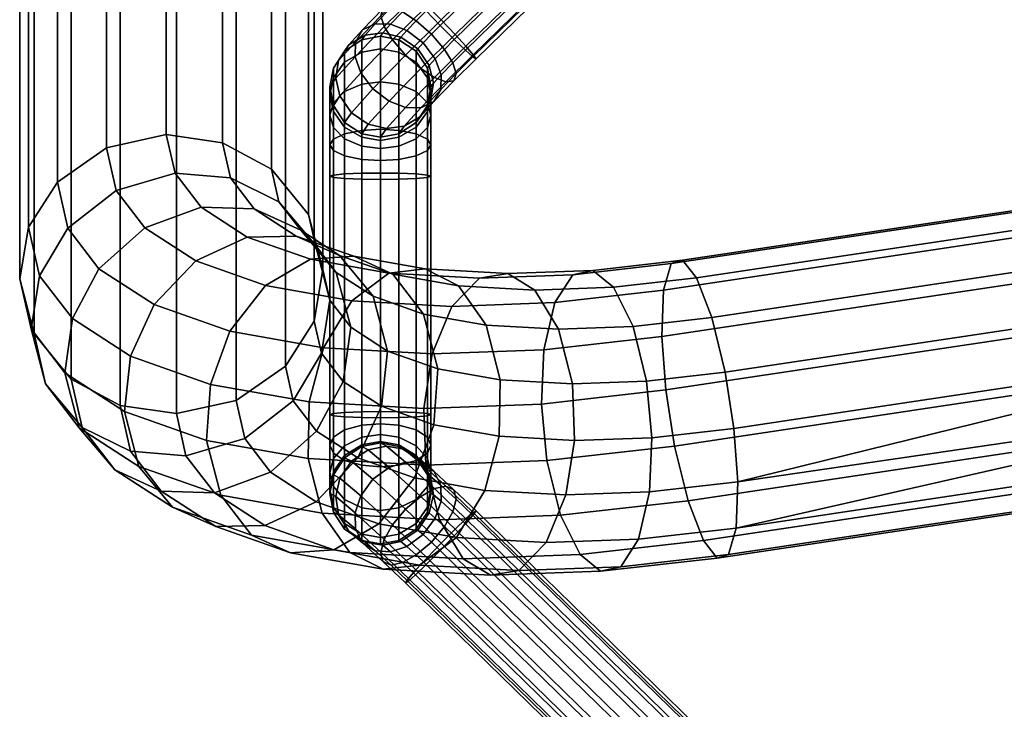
# Model space of a CAD drawing. Header units: millimetres. Extents: x -282 to 282, y -248 to 372.
# Tile 36 of 82: x -279 to -221, y -38 to 3. Entities that reach past the tile are written whole.
import ezdxf

# ---------------------------------------------------------------- set-up
doc = ezdxf.new("R2010")
doc.units = ezdxf.units.MM
doc.layers.add('LDS podnoz', color=7, linetype='Continuous')

msp = doc.modelspace()

# ---------------------------------------------------------------- meshes
at = {"layer": 'LDS podnoz'}
mesh = msp.add_polyface(dxfattribs=at)
corners = [(-257.446, 3.813, 432.364), (-257.577, 3.391, 433.498), (-255.938, 5.017, 433.833), (-256.12, 5.128, 432.635), (-256.288, 3.625, 430.39), (-256.969, 3.883, 431.247), (-255.958, 4.886, 431.453), (-255.524, 4.383, 430.546), (-263.238, -17.396, 497.128), (-261.527, -14.723, 495.988), (-261.527, 32.064, 605.755), (-263.238, 29.391, 606.895), (-266.153, -19.418, 497.989), (-266.153, 27.37, 607.756), (-275.939, -18.153, 497.451), (-273.033, -19.728, 498.122), (-273.033, 27.06, 607.888), (-275.939, 28.634, 607.217), (-278.995, -12.208, 494.916), (-278.137, -15.471, 496.307), (-278.137, 31.316, 606.074), (-278.995, 34.58, 604.683), (-276.762, -6.469, 492.47), (-278.473, -9.142, 493.61), (-278.473, 37.645, 603.376), (-276.762, 40.319, 602.237), (-270.299, -3.658, 491.272), (-273.847, -4.448, 491.609), (-273.847, 42.34, 601.375), (-270.299, 43.13, 601.039), (-264.061, -5.712, 492.148), (-266.967, -4.138, 491.477), (-266.967, 42.65, 601.243), (-264.061, 41.075, 601.914), (-261.005, -11.658, 494.682), (-261.863, -8.394, 493.291), (-261.863, 38.394, 603.057), (-261.005, 35.13, 604.449), (-263.238, 34.55, 615.834), (-263.238, 31.701, 611.52), (-261.527, 34.218, 610.067), (-261.527, 36.874, 614.09), (-266.153, 32.793, 617.153), (-266.153, 29.798, 612.618), (-269.701, 32.106, 617.669), (-269.701, 29.055, 613.047), (-273.033, 32.524, 617.356), (-273.033, 29.506, 612.787), (-275.939, 33.892, 616.328), (-275.939, 30.989, 611.931), (-278.137, 36.224, 614.578), (-278.137, 33.514, 610.474), (-278.995, 39.061, 612.448), (-278.995, 36.587, 608.701), (-278.473, 41.726, 610.448), (-278.473, 39.473, 607.035), (-261.005, 39.539, 612.09), (-261.005, 37.104, 608.402), (-261.863, 40.177, 606.629), (-261.863, 42.377, 609.96), (-263.238, 38.008, 619.89), (-261.527, 40.098, 617.871), (-266.153, 36.428, 621.416), (-269.701, 35.811, 622.013), (-273.033, 36.186, 621.65), (-275.939, 37.417, 620.461), (-278.136, 39.513, 618.436), (-278.995, 42.065, 615.971), (-261.005, 42.495, 615.556), (-266.153, 40.562, 625.196), (-263.238, 41.941, 623.486), (-269.701, 40.023, 625.865), (-273.033, 40.351, 625.459), (-275.939, 41.425, 624.126), (-278.136, 43.255, 621.857), (-269.701, 26.58, 608.093), (-276.762, 41.99, 605.583)]
mesh.append_faces([[corners[k] for k in face] for face in [(0, 1, 2, 3), (4, 5, 6, 7), (5, 0, 3, 6), (8, 9, 10, 11), (12, 8, 11, 13), (14, 15, 16, 17), (18, 19, 20, 21), (19, 14, 17, 20), (22, 23, 24, 25), (26, 27, 28, 29), (27, 22, 25, 28), (30, 31, 32, 33), (34, 35, 36, 37), (9, 34, 37, 10), (35, 30, 33, 36), (31, 26, 29, 32), (23, 18, 21, 24), (38, 39, 40, 41), (42, 43, 39, 38), (44, 45, 43, 42), (46, 47, 45, 44), (48, 49, 47, 46), (50, 51, 49, 48), (52, 53, 51, 50), (54, 55, 53, 52), (56, 57, 58, 59), (41, 40, 57, 56), (60, 38, 41, 61), (62, 42, 38, 60), (63, 44, 42, 62), (64, 46, 44, 63), (65, 48, 46, 64), (66, 50, 48, 65), (67, 52, 50, 66), (61, 41, 56, 68), (69, 62, 60, 70), (71, 63, 62, 69), (72, 64, 63, 71), (73, 65, 64, 72), (74, 66, 65, 73), (11, 10, 40, 39), (75, 13, 43, 45), (13, 11, 39, 43), (17, 16, 47, 49), (21, 20, 51, 53), (20, 17, 49, 51), (16, 75, 45, 47), (24, 21, 53, 55), (10, 37, 57, 40), (37, 36, 58, 57), (25, 24, 55, 76)]])
mesh = msp.add_polyface(dxfattribs=at)
corners = [(-255.479, -1.102, 422.939), (-255.479, 0.633, 425.248), (-254.811, -0.287, 425.681), (-254.811, -1.774, 423.702), (-256.496, -0.661, 422.438), (-256.496, 1.237, 424.963), (-257.6, -0.521, 422.279), (-257.6, 1.428, 424.874), (-258.704, -0.661, 422.438), (-258.704, 1.237, 424.963), (-259.722, -1.102, 422.939), (-259.722, 0.633, 425.248), (-260.39, -1.774, 423.702), (-260.39, -0.287, 425.681), (-254.811, 0.283, 427.897), (-254.6, -0.819, 427.967), (-254.6, -1.286, 426.152), (-256.496, 1.964, 427.79), (-255.479, 1.298, 427.832), (-257.6, 2.175, 427.777), (-259.722, 1.298, 427.832), (-258.704, 1.964, 427.79), (-260.6, -0.819, 427.967), (-260.39, 0.283, 427.897), (-260.6, -1.286, 426.152), (-256.022, 2.527, 429.356), (-256.382, 2.128, 428.614), (-257.454, 2.384, 428.835), (-256.992, 2.898, 429.788), (-255.06, 1.796, 429.218), (-255.378, 1.442, 428.561), (-254.343, 0.839, 429.444), (-254.699, 0.444, 428.71), (-258.762, 0.012, 433.417), (-260, -1.36, 430.866), (-259.32, -2.359, 431.015), (-258.046, -0.945, 433.643), (-259.103, 0.96, 432.917), (-260.241, -0.303, 430.569), (-259.086, 1.832, 432.208), (-260.077, 0.732, 430.164), (-258.667, 2.551, 431.32), (-259.469, 1.661, 429.666), (-257.9, 2.921, 430.451), (-258.512, 2.242, 429.189), (-255.474, 3.094, 429.825), (-256.288, 3.625, 430.39), (-254.575, 2.297, 429.633), (-254.393, -0.268, 434.543), (-256.114, -2.046, 433.072), (-255.206, -2.069, 432.41), (-253.712, -0.526, 433.687), (-255.207, 0.263, 435.108), (-257.083, -1.676, 433.504), (-256.106, 1.06, 435.301), (-256.879, 1.958, 435.027), (-257.371, 2.75, 434.398), (-257.577, 3.391, 433.498), (-257.446, 3.813, 432.364), (-256.969, 3.883, 431.247), (-254.457, -0.613, 429.006), (-260.39, -1.921, 428.036), (-255.524, 4.383, 430.546), (-254.879, 3.684, 429.947), (-254.048, 2.819, 429.74), (-253.169, 2.284, 435.525), (-254, 3.149, 435.731), (-254.834, 3.987, 435.445), (-255.489, 4.616, 434.782), (-255.938, 5.017, 433.833), (-269.701, -20.208, 498.326), (-266.153, -19.418, 497.989), (-266.153, 27.37, 607.756), (-269.701, 26.58, 608.093), (-273.033, -19.728, 498.122), (-273.033, 27.06, 607.888)]
mesh.append_faces([[corners[k] for k in face] for face in [(0, 1, 2, 3), (4, 5, 1, 0), (6, 7, 5, 4), (8, 9, 7, 6), (10, 11, 9, 8), (12, 13, 11, 10), (14, 15, 16, 2), (17, 18, 1, 5), (18, 14, 2, 1), (19, 17, 5, 7), (20, 21, 9, 11), (22, 23, 13, 24), (23, 20, 11, 13), (7, 9, 21, 19), (25, 26, 27, 28), (29, 30, 26, 25), (31, 32, 30, 29), (33, 34, 35, 36), (37, 38, 34, 33), (39, 40, 38, 37), (41, 42, 40, 39), (43, 44, 42, 41), (28, 27, 44, 43), (45, 25, 28, 46), (47, 29, 25, 45), (48, 49, 50, 51), (52, 53, 49, 48), (54, 36, 53, 52), (55, 33, 36, 54), (56, 37, 33, 55), (57, 39, 37, 56), (58, 41, 39, 57), (59, 43, 41, 58), (46, 28, 43, 59), (17, 19, 27, 26), (14, 18, 30, 32), (18, 17, 26, 30), (15, 14, 32, 60), (22, 61, 34, 38), (20, 23, 40, 42), (19, 21, 44, 27), (21, 20, 42, 44), (23, 22, 38, 40), (45, 46, 62, 63), (47, 45, 63, 64), (54, 52, 65, 66), (56, 55, 67, 68), (55, 54, 66, 67), (57, 56, 68, 69), (70, 71, 72, 73), (74, 70, 73, 75)]])
mesh = msp.add_polyface(dxfattribs=at)
corners = [(-254.002, -0.109, 429.944), (-254.457, -0.613, 429.006), (-254.699, 0.444, 428.71), (-254.343, 0.839, 429.444), (-254.02, -0.981, 430.653), (-254.621, -1.649, 429.412), (-253.802, 1.398, 429.907), (-255.06, 1.796, 429.218), (-254.575, 2.297, 429.633), (-253.31, 0.606, 430.535), (-253.104, -0.035, 431.435), (-253.235, -0.456, 432.569), (-254.439, -1.7, 431.54), (-253.712, -0.526, 433.687), (-255.206, -2.069, 432.41), (-254.048, 2.819, 429.74), (-253.214, 1.982, 430.027), (-252.559, 1.352, 430.689), (-252.11, 0.952, 431.639), (-251.927, 0.841, 432.837), (-252.09, 1.082, 434.018), (-254.393, -0.268, 434.543), (-252.524, 1.585, 434.925), (-253.169, 2.284, 435.525), (-255.207, 0.263, 435.108), (-254.879, 3.684, 429.947), (-255.524, 4.383, 430.546), (-234.63, 24.758, 429.256), (-233.985, 24.059, 428.656), (-233.154, 23.194, 428.45), (-232.32, 22.356, 428.736), (-231.665, 21.726, 429.398), (-231.216, 21.326, 430.348), (-231.034, 21.215, 431.546), (-231.197, 21.457, 432.727), (-231.631, 21.959, 433.634), (-232.275, 22.658, 434.234), (-254.834, 3.987, 435.445), (-254, 3.149, 435.731), (-233.106, 23.523, 434.44), (-233.941, 24.361, 434.154), (-227.298, 12.367, 433.732), (-223.963, 12.78, 438.314), (-225.583, 13.819, 439.418), (-228.935, 13.404, 434.813), (-225.486, 11.736, 432.527), (-222.205, 12.142, 437.034), (-232.048, 13.68, 429.747), (-230.317, 14.75, 435.716), (-233.413, 15.026, 430.678), (-230.395, 12.642, 428.693), (-228.532, 12.007, 427.57), (-226.571, 11.828, 426.448), (-223.608, 11.564, 431.27), (-224.636, 12.102, 425.397), (-221.783, 11.849, 430.041), (-233.042, 13.629, 423.488), (-234.708, 14.672, 424.517), (-231.136, 12.977, 422.451), (-229.104, 12.772, 421.469), (-227.075, 13.012, 420.602), (-225.169, 13.643, 419.891), (-222.839, 12.774, 424.472), (-233.24, 14.631, 417.277), (-235.181, 15.309, 418.229), (-231.151, 14.38, 416.436), (-229.046, 14.56, 415.756), (-227.052, 15.122, 415.261), (-206.784, -6.282, 449.317), (-207.239, -7.862, 446.058), (-240.799, -12.887, 453.183), (-240.344, -11.308, 456.442), (-240.901, -15.627, 450.772), (-207.341, -10.601, 443.648), (-251.725, -12.176, 460.82), (-246.191, -11.973, 458.178), (-247.25, -13.621, 455.098), (-253.355, -13.845, 458.012), (-250.043, -11.899, 463.73), (-245.001, -11.714, 461.323), (-248.434, -12.879, 466.527), (-243.778, -12.708, 464.305), (-254.944, -11.625, 467.136), (-257.104, -11.875, 464.558), (-252.96, -12.625, 469.673), (-239.674, -11.108, 459.741), (-238.859, -12.148, 462.844)]
mesh.append_faces([[corners[k] for k in face] for face in [(0, 1, 2, 3), (4, 5, 1, 0), (6, 3, 7, 8), (9, 0, 3, 6), (10, 4, 0, 9), (11, 12, 4, 10), (13, 14, 12, 11), (6, 8, 15, 16), (10, 9, 17, 18), (13, 11, 19, 20), (11, 10, 18, 19), (9, 6, 16, 17), (21, 13, 20, 22), (22, 23, 24, 21), (25, 26, 27, 28), (16, 15, 29, 30), (15, 25, 28, 29), (18, 17, 31, 32), (20, 19, 33, 34), (19, 18, 32, 33), (17, 16, 30, 31), (23, 22, 35, 36), (37, 38, 39, 40), (38, 23, 36, 39), (22, 20, 34, 35), (41, 42, 43, 44), (45, 46, 42, 41), (47, 44, 48, 49), (50, 41, 44, 47), (51, 45, 41, 50), (52, 53, 45, 51), (54, 55, 53, 52), (56, 50, 47, 57), (58, 51, 50, 56), (59, 52, 51, 58), (60, 54, 52, 59), (61, 62, 54, 60), (63, 58, 56, 64), (65, 59, 58, 63), (66, 60, 59, 65), (67, 61, 60, 66), (68, 69, 70, 71), (72, 70, 69, 73), (74, 75, 76, 77), (78, 79, 75, 74), (80, 81, 79, 78), (82, 78, 74, 83), (84, 80, 78, 82), (85, 71, 75, 79), (71, 70, 76, 75), (86, 85, 79, 81)]])
mesh = msp.add_polyface(dxfattribs=at)
corners = [(-210.931, 17.125, 448.242), (-206.77, 20.064, 451.066), (-208.272, 20.833, 452.578), (-212.502, 17.845, 449.707), (-209.45, 16.807, 446.556), (-205.403, 19.666, 449.303), (-208.87, 17.323, 437.032), (-205.72, 19.138, 439.658), (-206.29, 18.105, 441.285), (-209.629, 16.181, 438.502), (-218.075, 16.599, 447.524), (-214.064, 18.91, 450.869), (-215.526, 20.227, 451.686), (-219.515, 17.928, 448.359), (-216.492, 15.546, 446.379), (-214.856, 14.863, 444.968), (-213.268, 14.606, 443.372), (-211.826, 14.778, 441.694), (-208.149, 16.897, 444.761), (-210.6, 15.33, 440.042), (-207.087, 17.355, 442.972), (-211.905, 15.981, 434.015), (-212.845, 14.759, 435.304), (-211.161, 17.554, 432.786), (-208.326, 18.808, 435.605), (-223.359, 16.229, 444.538), (-220.754, 19.423, 448.88), (-224.543, 17.748, 445.114), (-221.94, 14.89, 443.683), (-220.338, 13.846, 442.557), (-218.639, 13.191, 441.208), (-216.948, 12.98, 439.715), (-215.369, 13.212, 438.173), (-213.985, 13.834, 436.677), (-214.766, 15.139, 430.665), (-215.878, 13.867, 431.755), (-213.835, 16.768, 429.657), (-213.17, 18.708, 428.808), (-210.693, 19.436, 431.707), (-223.963, 12.78, 438.314), (-225.583, 13.819, 439.418), (-222.205, 12.142, 437.034), (-220.416, 11.96, 435.654), (-218.709, 12.229, 434.263), (-217.176, 12.896, 432.942), (-217.399, 14.813, 427.049), (-218.668, 13.522, 427.922), (-216.294, 16.464, 426.279), (-215.448, 18.425, 425.677), (-223.608, 11.564, 431.27), (-225.486, 11.736, 432.527), (-221.783, 11.849, 430.041), (-220.112, 12.532, 428.909), (-219.844, 15.031, 423.071), (-221.258, 13.752, 423.706), (-218.578, 16.667, 422.562), (-217.564, 18.613, 422.234), (-222.839, 12.774, 424.472), (-224.636, 12.102, 425.397), (-221.933, 15.81, 418.963), (-223.472, 14.578, 419.353), (-220.529, 17.395, 418.725), (-219.373, 19.288, 418.678), (-225.169, 13.643, 419.891), (-222.107, 18.634, 414.847), (-223.622, 17.136, 414.811), (-220.834, 20.436, 415.085), (-223.279, 20.356, 411.009), (-224.876, 18.98, 410.704), (-206.113, -6.082, 452.616), (-206.784, -6.282, 449.317), (-240.344, -11.308, 456.442), (-239.674, -11.108, 459.741), (-204.386, -9.476, 458.356), (-205.299, -7.123, 455.719), (-238.859, -12.148, 462.844), (-237.947, -14.502, 465.481)]
mesh.append_faces([[corners[k] for k in face] for face in [(0, 1, 2, 3), (4, 5, 1, 0), (6, 7, 8, 9), (10, 11, 12, 13), (14, 3, 11, 10), (15, 0, 3, 14), (16, 4, 0, 15), (17, 18, 4, 16), (19, 20, 18, 17), (9, 8, 20, 19), (21, 6, 9, 22), (23, 24, 6, 21), (25, 13, 26, 27), (28, 10, 13, 25), (29, 14, 10, 28), (30, 15, 14, 29), (31, 16, 15, 30), (32, 17, 16, 31), (33, 19, 17, 32), (22, 9, 19, 33), (34, 21, 22, 35), (36, 23, 21, 34), (37, 38, 23, 36), (39, 29, 28, 40), (41, 30, 29, 39), (42, 31, 30, 41), (43, 32, 31, 42), (44, 33, 32, 43), (35, 22, 33, 44), (45, 34, 35, 46), (47, 36, 34, 45), (48, 37, 36, 47), (49, 42, 41, 50), (51, 43, 42, 49), (52, 44, 43, 51), (46, 35, 44, 52), (53, 45, 46, 54), (55, 47, 45, 53), (56, 48, 47, 55), (57, 52, 51, 58), (54, 46, 52, 57), (59, 53, 54, 60), (61, 55, 53, 59), (62, 56, 55, 61), (60, 54, 57, 63), (64, 61, 59, 65), (66, 62, 61, 64), (67, 64, 65, 68), (69, 70, 71, 72), (73, 74, 75, 76), (74, 69, 72, 75)]])
mesh = msp.add_polyface(dxfattribs=at)
corners = [(-260.6, -2.504, 424.531), (-260.6, -1.286, 426.152), (-260.39, -0.287, 425.681), (-260.39, -1.774, 423.702), (-260.39, -3.234, 425.359), (-260.39, -2.285, 426.623), (-259.722, -3.906, 426.122), (-259.722, -3.205, 427.056), (-258.704, -4.348, 426.624), (-258.704, -3.809, 427.341), (-259.722, -3.612, 421.509), (-259.722, -1.102, 422.939), (-258.704, -0.661, 422.438), (-258.704, -3.406, 420.873), (-260.39, -3.926, 422.476), (-260.6, -4.266, 423.527), (-260.39, -4.607, 424.577), (-259.722, -4.921, 425.544), (-258.704, -5.127, 426.18), (-259.722, -2.936, 428.101), (-260.39, -1.921, 428.036), (-258.704, -3.603, 428.143), (-260.6, -0.819, 427.967), (-258.704, -6.302, 420.509), (-259.722, -6.26, 421.176), (-260.39, -6.195, 422.191), (-260.6, -6.125, 423.293), (-260.39, -6.056, 424.395), (-259.722, -5.991, 425.41), (-258.704, -5.949, 426.076), (-259.722, -20.401, 422.071), (-260.39, -20.336, 423.086), (-260.6, -20.266, 424.188), (-260.39, -20.197, 425.29), (-259.722, -20.132, 426.305), (-258.704, -20.09, 426.972), (-258.316, -3.044, 430.962), (-259.32, -2.359, 431.015), (-260, -1.36, 430.866), (-261.752, -11.051, 469.11), (-257.104, -11.875, 464.558), (-259.29, -13.513, 462.137), (-264.418, -12.604, 467.159), (-268.556, -11.146, 472.911), (-266.53, -15.32, 465.939), (-271.021, -13.738, 472.181), (-265.503, -9.73, 474.324), (-262.597, -9.67, 476.035), (-259.179, -10.874, 471.284), (-260.026, -10.821, 477.889), (-256.87, -11.932, 473.502), (-271.57, -9.193, 479.192), (-274.291, -11.619, 478.996), (-268.235, -7.96, 480.017), (-265.086, -8.057, 481.222), (-262.324, -9.331, 482.679), (-260.216, -11.829, 484.304), (-258.034, -13.242, 479.759), (-276.139, -9.212, 485.685), (-275.869, -14.572, 479.404), (-277.817, -12.034, 486.456), (-273.273, -6.975, 485.356), (-269.779, -5.949, 485.604), (-266.493, -6.225, 486.312), (-263.623, -7.64, 487.379), (-261.448, -10.223, 488.765), (-260.591, -13.482, 490.168), (-259.361, -15.084, 485.719), (-278.32, -15.179, 487.565), (-278.995, -12.208, 494.916), (-278.473, -9.142, 493.61), (-276.762, -6.469, 492.47), (-273.847, -4.448, 491.609), (-270.299, -3.658, 491.272), (-266.967, -4.138, 491.477), (-264.061, -5.712, 492.148), (-261.863, -8.394, 493.291), (-261.005, -11.658, 494.682)]
mesh.append_faces([[corners[k] for k in face] for face in [(0, 1, 2, 3), (4, 5, 1, 0), (6, 7, 5, 4), (8, 9, 7, 6), (10, 11, 12, 13), (14, 3, 11, 10), (15, 0, 3, 14), (16, 4, 0, 15), (17, 6, 4, 16), (18, 8, 6, 17), (19, 20, 5, 7), (21, 19, 7, 9), (20, 22, 1, 5), (10, 13, 23, 24), (15, 14, 25, 26), (14, 10, 24, 25), (17, 16, 27, 28), (18, 17, 28, 29), (16, 15, 26, 27), (25, 24, 30, 31), (27, 26, 32, 33), (29, 28, 34, 35), (28, 27, 33, 34), (26, 25, 31, 32), (19, 21, 36, 37), (20, 19, 37, 38), (39, 40, 41, 42), (43, 42, 44, 45), (46, 39, 42, 43), (47, 48, 39, 46), (49, 50, 48, 47), (51, 43, 45, 52), (53, 46, 43, 51), (54, 47, 46, 53), (55, 49, 47, 54), (56, 57, 49, 55), (58, 52, 59, 60), (61, 51, 52, 58), (62, 53, 51, 61), (63, 54, 53, 62), (64, 55, 54, 63), (65, 56, 55, 64), (66, 67, 56, 65), (60, 68, 69, 70), (61, 58, 71, 72), (63, 62, 73, 74), (62, 61, 72, 73), (65, 64, 75, 76), (66, 65, 76, 77), (64, 63, 74, 75), (70, 71, 58, 60)]])
mesh = msp.add_polyface(dxfattribs=at)
corners = [(-256.496, -4.348, 426.624), (-256.496, -3.809, 427.341), (-257.6, -4, 427.43), (-257.6, -4.487, 426.782), (-255.479, -3.906, 426.122), (-255.479, -3.205, 427.056), (-254.811, -3.234, 425.359), (-254.811, -2.285, 426.623), (-254.6, -2.504, 424.531), (-254.6, -1.286, 426.152), (-254.811, -1.774, 423.702), (-254.811, -0.287, 425.681), (-258.704, -3.809, 427.341), (-258.704, -4.348, 426.624), (-256.496, -5.127, 426.18), (-257.6, -5.192, 426.38), (-255.479, -4.921, 425.544), (-254.811, -4.607, 424.577), (-254.6, -4.266, 423.527), (-254.811, -3.926, 422.476), (-255.479, -3.612, 421.509), (-255.479, -1.102, 422.939), (-256.496, -3.406, 420.873), (-256.496, -0.661, 422.438), (-257.6, -3.341, 420.673), (-257.6, -0.521, 422.279), (-258.704, -3.406, 420.873), (-258.704, -0.661, 422.438), (-258.704, -5.127, 426.18), (-256.496, -3.603, 428.143), (-257.6, -3.813, 428.156), (-254.811, -1.921, 428.036), (-255.479, -2.936, 428.101), (-254.6, -0.819, 427.967), (-258.704, -3.603, 428.143), (-257.6, -5.936, 426.287), (-256.496, -5.949, 426.076), (-255.479, -5.991, 425.41), (-254.811, -6.056, 424.395), (-254.6, -6.125, 423.293), (-254.811, -6.195, 422.191), (-255.479, -6.26, 421.176), (-256.496, -6.302, 420.509), (-257.6, -6.315, 420.299), (-258.704, -5.949, 426.076), (-258.704, -6.302, 420.509), (-257.6, -20.077, 427.182), (-256.496, -20.09, 426.972), (-255.479, -20.132, 426.305), (-254.811, -20.197, 425.29), (-254.6, -20.266, 424.188), (-254.811, -20.336, 423.086), (-258.704, -20.09, 426.972), (-254.439, -1.7, 431.54), (-255.23, -2.578, 429.909), (-254.621, -1.649, 429.412), (-254.02, -0.981, 430.653), (-255.206, -2.069, 432.41), (-256.187, -3.158, 430.387), (-256.114, -2.046, 433.072), (-257.244, -3.301, 430.741), (-257.083, -1.676, 433.504), (-258.316, -3.044, 430.962), (-258.046, -0.945, 433.643), (-259.32, -2.359, 431.015), (-254.457, -0.613, 429.006), (-257.104, -11.875, 464.558), (-251.725, -12.176, 460.82), (-253.355, -13.845, 458.012), (-259.29, -13.513, 462.137), (-259.179, -10.874, 471.284), (-254.944, -11.625, 467.136), (-261.752, -11.051, 469.11), (-256.87, -11.932, 473.502), (-252.96, -12.625, 469.673), (-258.034, -13.242, 479.759), (-255.039, -14.297, 475.596), (-260.026, -10.821, 477.889)]
mesh.append_faces([[corners[k] for k in face] for face in [(0, 1, 2, 3), (4, 5, 1, 0), (6, 7, 5, 4), (8, 9, 7, 6), (10, 11, 9, 8), (3, 2, 12, 13), (14, 0, 3, 15), (16, 4, 0, 14), (17, 6, 4, 16), (18, 8, 6, 17), (19, 10, 8, 18), (20, 21, 10, 19), (22, 23, 21, 20), (24, 25, 23, 22), (26, 27, 25, 24), (15, 3, 13, 28), (29, 30, 2, 1), (31, 32, 5, 7), (32, 29, 1, 5), (33, 31, 7, 9), (30, 34, 12, 2), (14, 15, 35, 36), (17, 16, 37, 38), (16, 14, 36, 37), (19, 18, 39, 40), (22, 20, 41, 42), (20, 19, 40, 41), (18, 17, 38, 39), (24, 22, 42, 43), (15, 28, 44, 35), (26, 24, 43, 45), (36, 35, 46, 47), (38, 37, 48, 49), (37, 36, 47, 48), (40, 39, 50, 51), (39, 38, 49, 50), (35, 44, 52, 46), (53, 54, 55, 56), (57, 58, 54, 53), (59, 60, 58, 57), (61, 62, 60, 59), (63, 64, 62, 61), (31, 33, 65, 55), (29, 32, 54, 58), (32, 31, 55, 54), (30, 29, 58, 60), (60, 62, 34, 30), (66, 67, 68, 69), (70, 71, 66, 72), (73, 74, 71, 70), (75, 76, 73, 77)]])
mesh = msp.add_polyface(dxfattribs=at)
corners = [(-258.704, -6.302, 420.509), (-257.6, -6.315, 420.299), (-257.6, -20.456, 421.194), (-258.704, -20.443, 421.405), (-259.722, -6.26, 421.176), (-259.722, -20.401, 422.071), (-256.496, -6.302, 420.509), (-256.496, -20.443, 421.405), (-258.704, -25.796, 424.03), (-258.704, -23.27, 422.132), (-257.6, -23.359, 421.941), (-257.6, -25.954, 423.89), (-259.722, -25.294, 424.471), (-259.722, -22.985, 422.736), (-258.704, -21.609, 427.717), (-258.704, -20.892, 427.179), (-259.722, -21.177, 426.574), (-259.722, -22.111, 427.276), (-257.6, -21.451, 427.856), (-257.6, -20.803, 427.369), (-258.704, -27.36, 426.775), (-257.6, -27.56, 426.71), (-259.722, -26.724, 426.981), (-259.722, -22.689, 428.29), (-260.39, -22.874, 426.603), (-260.39, -23.656, 427.976), (-258.704, -22.053, 428.496), (-257.6, -21.853, 428.561), (-260.39, -20.336, 423.086), (-260.39, -22.552, 423.656), (-259.722, -20.132, 426.305), (-260.39, -20.197, 425.29), (-260.39, -21.611, 425.654), (-257.6, -20.077, 427.182), (-258.704, -20.09, 426.972), (-258.704, -27.724, 429.671), (-259.722, -27.057, 429.629), (-260.39, -25.757, 427.295), (-260.39, -26.042, 429.564), (-260.39, -23.838, 429.425), (-259.722, -22.823, 429.36), (-258.704, -22.157, 429.318), (-257.6, -21.946, 429.305), (-257.6, -27.934, 429.684), (-257.9, -28.337, 432.431), (-258.512, -27.823, 431.094), (-257.454, -28.009, 430.76), (-256.992, -28.398, 431.771), (-258.667, -27.861, 433.247), (-259.469, -27.187, 431.494), (-259.086, -27.036, 434.037), (-260.077, -26.202, 431.87), (-259.103, -26.081, 434.63), (-260.241, -25.124, 432.142), (-258.762, -25.078, 435.006), (-260, -24.038, 432.302), (-258.046, -24.1, 435.109), (-259.32, -23.029, 432.324), (-257.083, -23.392, 434.88), (-258.316, -22.356, 432.185), (-256.114, -23.079, 434.405), (-257.244, -22.129, 431.934), (-257.446, -28.981, 434.441), (-256.969, -29.191, 433.342), (-257.577, -28.42, 435.513), (-257.371, -27.67, 436.325), (-256.879, -26.805, 436.849), (-256.106, -25.879, 437.007), (-261.882, -22.864, 460.27), (-254.906, -23.255, 455.421), (-254.085, -26.501, 456.875), (-261.051, -26.111, 461.716), (-261.819, -19.513, 459.892), (-255.029, -19.894, 455.173), (-260.966, -16.306, 460.489), (-254.525, -16.667, 456.013), (-262.93, -28.468, 471.923), (-257.435, -29.441, 466.541), (-255.275, -29.191, 469.119), (-260.357, -28.29, 474.096), (-261.405, -25.429, 481.21), (-257.691, -26.737, 476.048), (-255.579, -24.022, 477.268), (-258.94, -22.838, 481.94), (-261.389, -21.251, 487.042), (-257.541, -19.77, 481.903), (-259.811, -18.298, 486.634), (-259.361, -15.084, 485.719), (-257.186, -16.494, 481.185), (-258.034, -13.242, 479.759), (-260.216, -11.829, 484.304)]
mesh.append_faces([[corners[k] for k in face] for face in [(0, 1, 2, 3), (4, 0, 3, 5), (1, 6, 7, 2), (8, 9, 10, 11), (12, 13, 9, 8), (14, 15, 16, 17), (18, 19, 15, 14), (20, 8, 11, 21), (22, 12, 8, 20), (23, 17, 24, 25), (26, 14, 17, 23), (27, 18, 14, 26), (5, 3, 9, 13), (28, 5, 13, 29), (30, 31, 32, 16), (33, 34, 15, 19), (34, 30, 16, 15), (10, 9, 3, 2), (22, 20, 35, 36), (37, 22, 36, 38), (23, 25, 39, 40), (27, 26, 41, 42), (26, 23, 40, 41), (43, 35, 20, 21), (44, 45, 46, 47), (48, 49, 45, 44), (50, 51, 49, 48), (52, 53, 51, 50), (54, 55, 53, 52), (56, 57, 55, 54), (58, 59, 57, 56), (60, 61, 59, 58), (62, 48, 44, 63), (64, 50, 48, 62), (65, 52, 50, 64), (66, 54, 52, 65), (67, 56, 54, 66), (35, 43, 46, 45), (38, 36, 49, 51), (36, 35, 45, 49), (41, 40, 57, 59), (40, 39, 55, 57), (59, 61, 42, 41), (68, 69, 70, 71), (72, 73, 69, 68), (74, 75, 73, 72), (76, 77, 78, 79), (80, 81, 82, 83), (84, 83, 85, 86), (87, 88, 89, 90), (86, 85, 88, 87)]])
mesh = msp.add_polyface(dxfattribs=at)
corners = [(-256.496, -6.302, 420.509), (-255.479, -6.26, 421.176), (-255.479, -20.401, 422.071), (-256.496, -20.443, 421.405), (-254.811, -6.195, 422.191), (-254.811, -20.336, 423.086), (-256.496, -21.609, 427.717), (-256.496, -20.892, 427.179), (-257.6, -20.803, 427.369), (-257.6, -21.451, 427.856), (-255.479, -22.111, 427.276), (-255.479, -21.177, 426.574), (-254.811, -22.874, 426.603), (-254.811, -21.611, 425.654), (-254.6, -23.702, 425.873), (-254.6, -22.081, 424.655), (-254.811, -24.531, 425.143), (-254.811, -22.552, 423.656), (-255.479, -25.294, 424.471), (-255.479, -22.985, 422.736), (-256.496, -25.796, 424.03), (-256.496, -23.27, 422.132), (-256.496, -22.053, 428.496), (-257.6, -21.853, 428.561), (-255.479, -22.689, 428.29), (-254.811, -23.656, 427.976), (-254.6, -24.706, 427.635), (-256.496, -20.09, 426.972), (-257.6, -20.077, 427.182), (-254.811, -20.197, 425.29), (-255.479, -20.132, 426.305), (-254.6, -20.266, 424.188), (-257.6, -20.456, 421.194), (-257.6, -23.359, 421.941), (-257.6, -21.946, 429.305), (-256.496, -22.157, 429.318), (-255.479, -22.823, 429.36), (-254.811, -23.838, 429.425), (-254.6, -24.94, 429.494), (-255.206, -23.14, 433.745), (-256.187, -22.315, 431.6), (-257.244, -22.129, 431.934), (-256.114, -23.079, 434.405), (-254.439, -23.616, 432.929), (-255.23, -22.951, 431.2), (-254.02, -24.441, 432.139), (-254.621, -23.935, 430.824), (-253.712, -24.509, 435.206), (-254.393, -24.657, 436.088), (-253.235, -24.72, 434.106), (-253.104, -25.281, 433.035), (-257.083, -23.392, 434.88), (-255.207, -25.113, 436.716), (-254.457, -25.014, 430.552), (-255.029, -19.894, 455.173), (-248.045, -19.637, 451.838), (-247.729, -22.991, 451.995), (-254.906, -23.255, 455.421), (-254.525, -16.667, 456.013), (-247.901, -16.423, 452.85), (-253.355, -13.845, 458.012), (-247.25, -13.621, 455.098), (-251.414, -24.76, 473.189), (-246.593, -25.03, 469.838), (-246.089, -21.803, 470.679), (-250.56, -21.552, 473.786), (-259.29, -13.513, 462.137), (-260.966, -16.306, 460.489), (-251.328, -14.955, 471.962), (-247.033, -15.195, 468.976), (-248.434, -12.879, 466.527), (-252.96, -12.625, 469.673), (-250.497, -18.202, 473.408), (-246.213, -18.442, 470.43), (-255.579, -24.022, 477.268), (-254.423, -20.868, 477.569), (-255.039, -14.297, 475.596), (-256.87, -11.932, 473.502), (-254.198, -17.546, 477.033), (-258.94, -22.838, 481.94), (-257.541, -19.77, 481.903), (-257.186, -16.494, 481.185), (-258.034, -13.242, 479.759)]
mesh.append_faces([[corners[k] for k in face] for face in [(0, 1, 2, 3), (1, 4, 5, 2), (6, 7, 8, 9), (10, 11, 7, 6), (12, 13, 11, 10), (14, 15, 13, 12), (16, 17, 15, 14), (18, 19, 17, 16), (20, 21, 19, 18), (22, 6, 9, 23), (24, 10, 6, 22), (25, 12, 10, 24), (26, 14, 12, 25), (27, 28, 8, 7), (29, 30, 11, 13), (30, 27, 7, 11), (5, 31, 15, 17), (3, 2, 19, 21), (2, 5, 17, 19), (31, 29, 13, 15), (32, 3, 21, 33), (22, 23, 34, 35), (25, 24, 36, 37), (24, 22, 35, 36), (26, 25, 37, 38), (39, 40, 41, 42), (43, 44, 40, 39), (45, 46, 44, 43), (47, 39, 42, 48), (49, 43, 39, 47), (50, 45, 43, 49), (48, 42, 51, 52), (35, 34, 41, 40), (37, 36, 44, 46), (36, 35, 40, 44), (38, 37, 46, 53), (54, 55, 56, 57), (58, 59, 55, 54), (60, 61, 59, 58), (62, 63, 64, 65), (66, 60, 58, 67), (68, 69, 70, 71), (72, 73, 69, 68), (65, 64, 73, 72), (74, 62, 65, 75), (76, 68, 71, 77), (78, 72, 68, 76), (75, 65, 72, 78), (79, 74, 75, 80), (81, 78, 76, 82), (80, 75, 78, 81)]])
mesh = msp.add_polyface(dxfattribs=at)
corners = [(-223.843, -42.965, 428.964), (-222.219, -44.525, 428.713), (-223.121, -45.236, 425.308), (-224.816, -43.732, 425.295), (-225.685, -41.788, 429.347), (-226.725, -42.608, 425.426), (-222.536, -42.535, 432.584), (-221.006, -44.125, 432.072), (-224.288, -41.328, 433.216), (-220.915, -42.449, 436.1), (-219.502, -44.046, 435.334), (-222.555, -41.237, 436.974), (-224.307, -40.446, 437.894), (-226.14, -40.544, 433.919), (-219.004, -42.707, 439.458), (-217.728, -44.286, 438.45), (-220.513, -41.513, 440.563), (-222.146, -40.739, 441.69), (-223.798, -40.37, 442.775), (-226.058, -40.064, 438.803), (-222.917, -41.073, 447.599), (-221.309, -41.053, 446.394), (-225.5, -40.364, 443.844), (-224.635, -41.485, 448.789), (-227.297, -40.755, 444.92), (-216.899, -43.285, 442.518), (-215.775, -44.822, 441.289), (-218.263, -42.13, 443.833), (-219.767, -41.392, 445.149), (-220.07, -42.165, 451.06), (-218.565, -42.106, 449.729), (-221.702, -42.611, 452.355), (-223.376, -43.475, 453.526), (-226.372, -42.326, 449.886), (-214.579, -44.175, 445.338), (-213.623, -45.648, 443.906), (-215.784, -43.082, 446.847), (-217.145, -42.398, 448.337), (-216.999, -43.627, 454.176), (-215.606, -43.514, 452.731), (-218.537, -44.117, 455.566), (-220.146, -45.013, 456.804), (-221.728, -46.296, 457.797), (-224.991, -44.743, 454.487), (-213.11, -44.354, 449.56), (-212.077, -45.366, 447.877), (-214.316, -43.744, 451.207), (-213.748, -45.436, 456.903), (-212.473, -45.257, 455.359), (-215.188, -45.981, 458.376), (-211.322, -45.411, 453.719), (-210.279, -45.93, 451.935), (-203.391, -23.545, 453.121), (-202.936, -21.966, 456.38), (-236.496, -26.991, 463.505), (-236.951, -28.571, 460.246), (-204.062, -23.745, 449.822), (-237.622, -28.771, 456.947), (-236.63, -21.081, 467.04), (-236.394, -24.252, 465.915), (-203.07, -16.055, 459.915), (-205.788, -20.351, 444.082), (-204.876, -22.705, 446.719), (-238.436, -27.731, 453.844), (-239.349, -25.377, 451.207), (-172.654, -13.765, 436.051), (-206.585, -17.103, 442.619), (-240.146, -22.129, 449.744), (-207.341, -10.601, 443.648), (-207.105, -13.772, 442.523), (-240.665, -18.798, 449.647), (-240.901, -15.627, 450.772), (-171.772, -16.655, 438.166), (-203.589, -12.724, 459.819), (-237.15, -17.75, 466.944), (-204.386, -9.476, 458.356), (-237.947, -14.502, 465.481), (-202.831, -19.35, 458.718), (-169.274, -14.2, 451.666)]
mesh.append_faces([[corners[k] for k in face] for face in [(0, 1, 2, 3), (4, 0, 3, 5), (6, 7, 1, 0), (8, 6, 0, 4), (9, 10, 7, 6), (11, 9, 6, 8), (12, 11, 8, 13), (14, 15, 10, 9), (16, 14, 9, 11), (17, 16, 11, 12), (18, 17, 12, 19), (20, 21, 18, 22), (23, 20, 22, 24), (25, 26, 15, 14), (27, 25, 14, 16), (28, 27, 16, 17), (21, 28, 17, 18), (29, 30, 21, 20), (31, 29, 20, 23), (32, 31, 23, 33), (34, 35, 26, 25), (36, 34, 25, 27), (37, 36, 27, 28), (30, 37, 28, 21), (38, 39, 30, 29), (40, 38, 29, 31), (41, 40, 31, 32), (42, 41, 32, 43), (44, 45, 34, 36), (46, 44, 36, 37), (39, 46, 37, 30), (47, 48, 39, 38), (49, 47, 38, 40), (50, 51, 44, 46), (48, 50, 46, 39), (52, 53, 54, 55), (56, 52, 55, 57), (58, 59, 60, 60), (61, 62, 63, 64), (65, 61, 66, 66), (66, 61, 64, 67), (68, 69, 70, 71), (69, 66, 67, 70), (72, 62, 61, 61), (62, 56, 57, 63), (60, 73, 74, 58), (73, 75, 76, 74), (59, 54, 77, 77), (59, 77, 60, 60), (54, 53, 77, 77), (78, 60, 77, 77), (78, 77, 53, 53)]])
mesh = msp.add_polyface(dxfattribs=at)
corners = [(-260.39, -24.531, 425.143), (-260.39, -22.552, 423.656), (-259.722, -22.985, 422.736), (-259.722, -25.294, 424.471), (-260.6, -23.702, 425.873), (-260.6, -22.081, 424.655), (-260.39, -22.874, 426.603), (-260.39, -21.611, 425.654), (-259.722, -22.111, 427.276), (-259.722, -21.177, 426.574), (-260.39, -25.757, 427.295), (-259.722, -26.724, 426.981), (-260.6, -24.706, 427.635), (-260.39, -23.656, 427.976), (-260.6, -20.266, 424.188), (-260.39, -20.336, 423.086), (-260.39, -20.197, 425.29), (-260.39, -26.042, 429.564), (-260.6, -24.94, 429.494), (-260.39, -23.838, 429.425), (-260.241, -25.124, 432.142), (-260, -24.038, 432.302), (-260.077, -26.202, 431.87), (-265.239, -27.409, 469.704), (-259.42, -28.44, 464.005), (-257.435, -29.441, 466.541), (-262.93, -28.468, 471.923), (-267.069, -25.045, 467.61), (-261.051, -26.111, 461.716), (-267.91, -21.796, 466.174), (-261.882, -22.864, 460.27), (-267.686, -18.474, 465.637), (-261.819, -19.513, 459.892), (-266.53, -15.32, 465.939), (-260.966, -16.306, 460.489), (-264.418, -12.604, 467.159), (-259.29, -13.513, 462.137), (-264.458, -26.846, 479.797), (-260.357, -28.29, 474.096), (-257.691, -26.737, 476.048), (-261.405, -25.429, 481.21), (-267.364, -26.906, 478.086), (-269.935, -25.755, 476.232), (-271.927, -23.334, 474.362), (-272.775, -20.082, 472.936), (-272.42, -16.806, 472.218), (-271.021, -13.738, 472.181), (-264.11, -23.677, 486.846), (-258.94, -22.838, 481.94), (-261.389, -21.251, 487.042), (-267.445, -24.91, 486.021), (-270.594, -24.813, 484.816), (-273.356, -23.539, 483.359), (-275.464, -21.041, 481.734), (-276.319, -17.786, 480.319), (-275.869, -14.572, 479.404), (-274.291, -11.619, 478.996), (-262.772, -19.449, 492.049), (-259.811, -18.298, 486.634), (-261.094, -16.627, 491.278), (-265.638, -21.686, 492.378), (-269.133, -22.712, 492.129), (-272.418, -22.436, 491.421), (-275.288, -21.021, 490.354), (-277.463, -18.438, 488.968), (-278.32, -15.179, 487.565), (-277.817, -12.034, 486.456), (-259.361, -15.084, 485.719), (-260.591, -13.482, 490.168), (-261.527, -14.723, 495.988), (-263.238, -17.396, 497.128), (-266.153, -19.418, 497.989), (-269.701, -20.208, 498.326), (-273.033, -19.728, 498.122), (-275.939, -18.153, 497.451), (-278.137, -15.471, 496.307), (-278.995, -12.208, 494.916), (-261.005, -11.658, 494.682)]
mesh.append_faces([[corners[k] for k in face] for face in [(0, 1, 2, 3), (4, 5, 1, 0), (6, 7, 5, 4), (8, 9, 7, 6), (10, 0, 3, 11), (12, 4, 0, 10), (13, 6, 4, 12), (14, 15, 1, 5), (16, 14, 5, 7), (12, 10, 17, 18), (13, 12, 18, 19), (19, 18, 20, 21), (18, 17, 22, 20), (23, 24, 25, 26), (27, 28, 24, 23), (29, 30, 28, 27), (31, 32, 30, 29), (33, 34, 32, 31), (35, 36, 34, 33), (37, 38, 39, 40), (41, 26, 38, 37), (42, 23, 26, 41), (43, 27, 23, 42), (44, 29, 27, 43), (45, 31, 29, 44), (46, 33, 31, 45), (47, 40, 48, 49), (50, 37, 40, 47), (51, 41, 37, 50), (52, 42, 41, 51), (53, 43, 42, 52), (54, 44, 43, 53), (55, 45, 44, 54), (56, 46, 45, 55), (57, 49, 58, 59), (60, 47, 49, 57), (61, 50, 47, 60), (62, 51, 50, 61), (63, 52, 51, 62), (64, 53, 52, 63), (65, 54, 53, 64), (66, 55, 54, 65), (59, 58, 67, 68), (57, 59, 69, 70), (61, 60, 71, 72), (60, 57, 70, 71), (63, 62, 73, 74), (65, 64, 75, 76), (64, 63, 74, 75), (62, 61, 72, 73), (59, 68, 77, 69)]])
mesh = msp.add_polyface(dxfattribs=at)
corners = [(-252.09, -26.063, 435.737), (-252.524, -26.448, 436.701), (-233.061, -45.427, 437.903), (-232.627, -45.043, 436.94), (-252.11, -26.234, 433.361), (-251.927, -25.973, 434.535), (-232.464, -44.952, 435.737), (-232.646, -45.213, 434.563), (-253.214, -27.459, 431.892), (-252.559, -26.751, 432.469), (-233.095, -45.73, 433.671), (-233.75, -46.438, 433.094), (-254.879, -29.158, 432.027), (-254.048, -28.326, 431.713), (-234.585, -47.306, 432.915), (-235.416, -48.137, 433.229), (-255.958, -30.16, 433.673), (-255.524, -29.776, 432.71), (-236.06, -48.755, 433.912), (-236.494, -49.139, 434.875), (-255.938, -29.99, 436.05), (-256.12, -30.251, 434.876), (-236.657, -49.23, 436.078), (-236.475, -48.969, 437.252), (-254.834, -28.765, 437.519), (-255.489, -29.473, 436.942), (-236.026, -48.452, 438.144), (-235.371, -47.744, 438.721), (-253.169, -27.065, 437.384), (-254, -27.897, 437.698), (-234.536, -46.877, 438.9), (-233.706, -46.045, 438.586), (-231.439, -40.68, 430.965), (-229.521, -40.674, 430.364), (-230.672, -41.582, 426.024), (-232.633, -41.621, 426.462), (-233.417, -41.08, 431.649), (-234.647, -42.05, 427.009), (-227.617, -41.03, 429.827), (-228.717, -41.897, 425.679), (-229.836, -40.152, 435.407), (-227.976, -40.166, 434.645), (-231.764, -40.536, 436.227), (-233.65, -41.357, 437.06), (-235.337, -41.913, 432.386), (-226.14, -40.544, 433.919), (-224.288, -41.328, 433.216), (-225.685, -41.788, 429.347), (-227.845, -40.047, 439.722), (-226.058, -40.064, 438.803), (-229.714, -40.427, 440.673), (-231.556, -41.246, 441.599), (-224.307, -40.446, 437.894), (-225.5, -40.364, 443.844), (-223.798, -40.37, 442.775), (-227.297, -40.755, 444.92), (-229.089, -41.58, 445.935), (-246.593, -25.03, 469.838), (-241.634, -24.848, 467.471), (-241.49, -21.634, 468.483), (-246.089, -21.803, 470.679), (-247.764, -27.851, 467.839), (-242.285, -27.65, 465.224), (-249.394, -29.52, 465.032), (-243.344, -29.298, 462.143), (-251.076, -29.797, 462.122), (-244.534, -29.557, 458.998), (-247.033, -15.195, 468.976), (-242.615, -15.033, 466.867), (-243.778, -12.708, 464.305), (-248.434, -12.879, 466.527), (-246.213, -18.442, 470.43), (-241.806, -18.28, 468.326), (-236.394, -24.252, 465.915), (-236.63, -21.081, 467.04), (-236.951, -28.571, 460.246), (-236.496, -26.991, 463.505), (-238.436, -27.731, 453.844), (-237.622, -28.771, 456.947), (-245.757, -28.563, 456.017), (-240.146, -22.129, 449.744), (-239.349, -25.377, 451.207), (-246.92, -26.238, 453.454), (-247.729, -22.991, 451.995), (-240.665, -18.798, 449.647), (-248.045, -19.637, 451.838), (-240.799, -12.887, 453.183), (-240.901, -15.627, 450.772), (-247.901, -16.423, 452.85), (-247.25, -13.621, 455.098), (-237.947, -14.502, 465.481), (-238.859, -12.148, 462.844), (-237.15, -17.75, 466.944)]
mesh.append_faces([[corners[k] for k in face] for face in [(0, 1, 2, 3), (4, 5, 6, 7), (5, 0, 3, 6), (8, 9, 10, 11), (12, 13, 14, 15), (13, 8, 11, 14), (9, 4, 7, 10), (16, 17, 18, 19), (20, 21, 22, 23), (21, 16, 19, 22), (24, 25, 26, 27), (28, 29, 30, 31), (1, 28, 31, 2), (29, 24, 27, 30), (25, 20, 23, 26), (17, 12, 15, 18), (32, 33, 34, 35), (36, 32, 35, 37), (33, 38, 39, 34), (40, 41, 33, 32), (42, 40, 32, 36), (43, 42, 36, 44), (45, 46, 47, 38), (41, 45, 38, 33), (48, 49, 41, 40), (50, 48, 40, 42), (51, 50, 42, 43), (49, 52, 45, 41), (53, 54, 49, 48), (55, 53, 48, 50), (56, 55, 50, 51), (57, 58, 59, 60), (61, 62, 58, 57), (63, 64, 62, 61), (65, 66, 64, 63), (67, 68, 69, 70), (71, 72, 68, 67), (60, 59, 72, 71), (73, 74, 59, 58), (75, 76, 62, 64), (76, 73, 58, 62), (77, 78, 66, 79), (80, 81, 82, 83), (81, 77, 79, 82), (78, 75, 64, 66), (84, 80, 83, 85), (86, 87, 88, 89), (90, 91, 69, 68), (74, 92, 72, 59), (92, 90, 68, 72), (85, 88, 87, 84)]])
mesh = msp.add_polyface(dxfattribs=at)
corners = [(-257.6, -25.954, 423.89), (-257.6, -23.359, 421.941), (-256.496, -23.27, 422.132), (-256.496, -25.796, 424.03), (-254.811, -25.757, 427.295), (-254.811, -24.531, 425.143), (-254.6, -23.702, 425.873), (-254.6, -24.706, 427.635), (-255.479, -26.724, 426.981), (-255.479, -25.294, 424.471), (-256.496, -27.36, 426.775), (-257.6, -27.56, 426.71), (-254.6, -24.94, 429.494), (-254.811, -26.042, 429.564), (-255.479, -27.057, 429.629), (-256.496, -27.724, 429.671), (-257.6, -27.934, 429.684), (-254.002, -25.396, 431.546), (-254.457, -25.014, 430.552), (-254.621, -23.935, 430.824), (-254.02, -24.441, 432.139), (-254.343, -26.399, 431.169), (-254.699, -26.1, 430.392), (-255.06, -27.377, 431.066), (-255.378, -27.109, 430.37), (-256.022, -28.085, 431.295), (-256.382, -27.782, 430.508), (-256.992, -28.398, 431.771), (-257.454, -28.009, 430.76), (-253.31, -26.031, 432.223), (-253.104, -25.281, 433.035), (-253.802, -26.896, 431.699), (-254.575, -27.822, 431.54), (-255.474, -28.588, 431.832), (-256.288, -29.043, 432.459), (-256.969, -29.191, 433.342), (-257.9, -28.337, 432.431), (-255.207, -25.113, 436.716), (-257.083, -23.392, 434.88), (-258.046, -24.1, 435.109), (-256.106, -25.879, 437.007), (-253.712, -24.509, 435.206), (-254.393, -24.657, 436.088), (-252.524, -26.448, 436.701), (-252.09, -26.063, 435.737), (-253.235, -24.72, 434.106), (-251.927, -25.973, 434.535), (-252.11, -26.234, 433.361), (-252.559, -26.751, 432.469), (-253.214, -27.459, 431.892), (-254.048, -28.326, 431.713), (-254.879, -29.158, 432.027), (-255.524, -29.776, 432.71), (-257.446, -28.981, 434.441), (-255.958, -30.16, 433.673), (-256.12, -30.251, 434.876), (-257.371, -27.67, 436.325), (-257.577, -28.42, 435.513), (-255.938, -29.99, 436.05), (-255.489, -29.473, 436.942), (-256.879, -26.805, 436.849), (-254.834, -28.765, 437.519), (-254, -27.897, 437.698), (-253.169, -27.065, 437.384), (-252.685, -28.818, 459.324), (-245.757, -28.563, 456.017), (-244.534, -29.557, 458.998), (-251.076, -29.797, 462.122), (-254.085, -26.501, 456.875), (-246.92, -26.238, 453.454), (-254.906, -23.255, 455.421), (-247.729, -22.991, 451.995), (-253.09, -27.553, 471.541), (-247.764, -27.851, 467.839), (-246.593, -25.03, 469.838), (-251.414, -24.76, 473.189), (-255.275, -29.191, 469.119), (-249.394, -29.52, 465.032), (-257.435, -29.441, 466.541), (-259.42, -28.44, 464.005), (-261.051, -26.111, 461.716), (-257.691, -26.737, 476.048), (-255.579, -24.022, 477.268), (-260.357, -28.29, 474.096)]
mesh.append_faces([[corners[k] for k in face] for face in [(0, 1, 2, 3), (4, 5, 6, 7), (8, 9, 5, 4), (10, 3, 9, 8), (11, 0, 3, 10), (4, 7, 12, 13), (10, 8, 14, 15), (8, 4, 13, 14), (11, 10, 15, 16), (17, 18, 19, 20), (21, 22, 18, 17), (23, 24, 22, 21), (25, 26, 24, 23), (27, 28, 26, 25), (29, 17, 20, 30), (31, 21, 17, 29), (32, 23, 21, 31), (33, 25, 23, 32), (34, 27, 25, 33), (35, 36, 27, 34), (37, 38, 39, 40), (13, 12, 18, 22), (15, 14, 24, 26), (14, 13, 22, 24), (26, 28, 16, 15), (41, 42, 43, 44), (30, 45, 46, 47), (45, 41, 44, 46), (31, 29, 48, 49), (33, 32, 50, 51), (32, 31, 49, 50), (29, 30, 47, 48), (34, 33, 51, 52), (53, 35, 54, 55), (56, 57, 58, 59), (57, 53, 55, 58), (40, 60, 61, 62), (42, 37, 63, 43), (37, 40, 62, 63), (60, 56, 59, 61), (52, 54, 35, 34), (64, 65, 66, 67), (68, 69, 65, 64), (70, 71, 69, 68), (72, 73, 74, 75), (76, 77, 73, 72), (78, 67, 77, 76), (79, 64, 67, 78), (80, 68, 64, 79), (81, 72, 75, 82), (83, 76, 72, 81)]])

doc.saveas('drawing.dxf')
